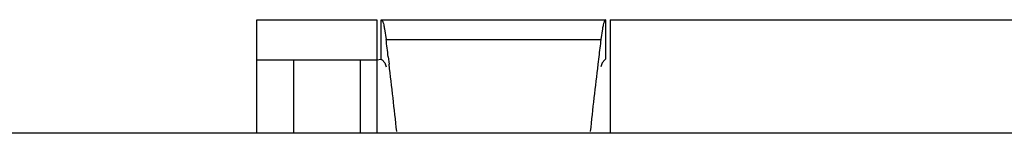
# Model space of a CAD drawing. Header units: inches. Extents: x 0 to 34, y 0 to 22.
# Tile 10 of 168: x 6.5605 to 6.8559, y 12.4199 to 12.4538. Entities that reach past the tile are written whole.
import ezdxf

# ---------------------------------------------------------------- set-up
doc = ezdxf.new("R2010")
doc.units = ezdxf.units.IN
doc.header["$LTSCALE"] = 1.87
doc.header["$MEASUREMENT"] = 0
doc.layers.get('0').update_dxf_attribs({"linetype": 'CONTINUOUS'})

msp = doc.modelspace()

# ---------------------------------------------------------------- linework, layer by layer
at = {"color": 7, "linetype": 'CONTINUOUS'}
for p, q in [((6.63162, 12.41985), (6.63162, 12.45379)), ((6.63162, 12.45379), (6.66762, 12.45379)), ((6.66762, 12.45379), (6.66762, 12.44179)), ((6.66897, 12.44197), (6.66897, 12.45379)), ((6.66897, 12.45379), (6.73627, 12.45379)), ((6.73627, 12.45379), (6.73627, 12.44197)), ((6.73762, 12.45379), (6.73762, 12.41985)), ((6.73762, 12.45379), (6.91965, 12.45379)), ((6.66992, 12.45109), (6.6704, 12.44788)), ((6.73532, 12.45109), (6.73485, 12.44788)), ((6.6704, 12.44788), (6.73485, 12.44788)), ((6.67104, 12.44273), (6.67131, 12.44047)), ((6.73421, 12.44273), (6.73393, 12.44047)), ((6.63162, 12.44179), (6.66762, 12.44179)), ((6.64262, 12.44179), (6.64262, 12.41985)), ((6.66262, 12.44179), (6.66262, 12.41985)), ((6.66762, 12.44179), (6.66897, 12.44197)), ((6.66897, 12.44197), (6.66925, 12.44185)), ((6.66925, 12.44185), (6.67001, 12.44094)), ((6.67001, 12.44094), (6.6704, 12.43969)), ((6.73524, 12.44094), (6.73485, 12.43969)), ((6.73599, 12.44185), (6.73524, 12.44094)), ((6.73627, 12.44197), (6.73599, 12.44185))]:
    msp.add_line(p, q, dxfattribs=at)
at = {"color": 40, "linetype": 'CONTINUOUS'}
msp.add_line((6.66762, 12.44179), (6.66762, 12.41986), dxfattribs=at)
at = {"color": 3, "linetype": 'CONTINUOUS'}
msp.add_line((8.11708, 12.41985), (5.06708, 12.41985), dxfattribs=at)
at = {"color": 7, "linetype": 'CONTINUOUS'}
for centre, radius, start, end in [((5.60922, 12.31313), 1.0697, 6.95904, 7.23717), ((7.79602, 12.3131), 1.0697, 172.7615, 173.03963), ((5.10792, 12.25292), 1.5746, 6.10537, 6.84058), ((8.29731, 12.25289), 1.57459, 173.15809, 173.89327)]:
    msp.add_arc(centre, radius, start, end, dxfattribs=at)
for points in [[(6.66897, 12.45379), (6.66907, 12.45379), (6.66922, 12.45363), (6.66934, 12.45339), (6.66952, 12.45293), (6.66972, 12.45216), (6.66985, 12.45148), (6.66992, 12.45109)], [(6.73627, 12.45379), (6.73617, 12.45379), (6.73603, 12.45363), (6.7359, 12.45339), (6.73572, 12.45293), (6.73553, 12.45216), (6.73539, 12.45148), (6.73532, 12.45109)]]:
    msp.add_open_spline(points, degree=3, knots=[0, 0, 0, 0, 0.100001, 0.183728, 0.293596, 0.593864, 1, 1, 1, 1], dxfattribs=at)

doc.saveas('drawing.dxf')
